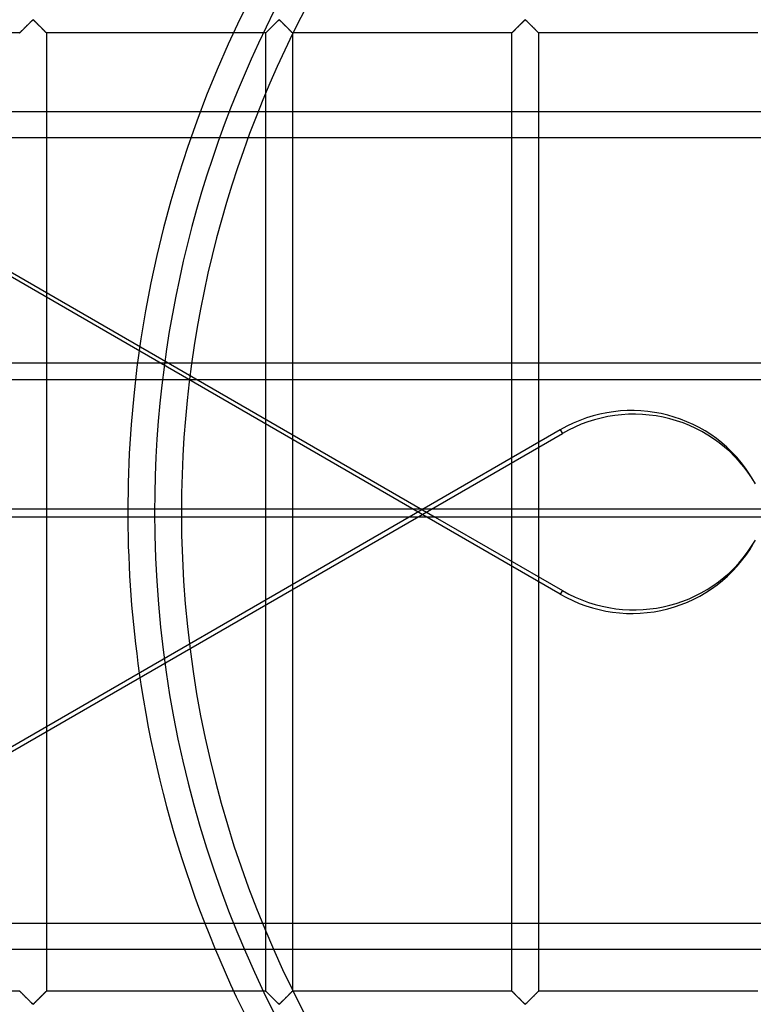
# Model space of a CAD drawing. Header units: millimetres. Extents: x -572 to 572, y -572 to 572.
# Tile 12 of 51: x -232 to -95, y -92 to 92. Entities that reach past the tile are written whole.
import ezdxf

# ---------------------------------------------------------------- set-up
doc = ezdxf.new("R2010")
doc.units = ezdxf.units.MM
doc.layers.add('MAIN-1', color=7, linetype='Continuous')
doc.layers.add('MAIN-2', color=7, linetype='Continuous')

msp = doc.modelspace()

# ---------------------------------------------------------------- linework, layer by layer
at = {"layer": 'MAIN-1'}
for p, q in [((527.5, 74.64), (-527.5, 74.64)), ((-527.5, 27.84), (527.5, 27.84)), ((527.5, -0.96), (-527.5, -0.96)), ((-159.49, -0.96), (-290.83, -76.79)), ((-227.19, -0.96), (-227.19, -40.05)), ((-131.26, -15.34), (-156.16, -0.96)), ((-154.6, -0.96), (-130.87, -14.66)), ((-130.87, -14.66), (-131.26, -15.34)), ((527.5, -76.79), (-527.5, -76.79))]:
    msp.add_line(p, q, dxfattribs=at)
msp.add_arc((0, 0), 212, 180.2596, 188.1469, dxfattribs=at)
for centre, major_axis, start_param, end_param in [((-117.79, 8.01), (22.95, -13.25), -1.570796, 0), ((-118.18, 7.33), (-22.95, 13.25), 1.570796, 3.141593)]:
    msp.add_ellipse(centre, major_axis=major_axis, ratio=0.987688, start_param=start_param, end_param=end_param, dxfattribs=at)
at = {"layer": 'MAIN-2'}
for p, q in [((-231.61, 89.95), (-231.53, 90.03)), ((-231.54, 90.02), (-231.6, 89.96)), ((-231.48, 90.08), (-231.54, 90.02)), ((-231.53, 90.03), (-231.44, 90.12)), ((-231.42, 90.14), (-231.48, 90.08)), ((-231.44, 90.12), (-231.36, 90.21)), ((-231.36, 90.2), (-231.42, 90.14)), ((-231.36, 90.21), (-231.27, 90.3)), ((-231.29, 90.27), (-231.36, 90.2)), ((-231.23, 90.33), (-231.29, 90.27)), ((-231.27, 90.3), (-231.17, 90.39)), ((-231.16, 90.4), (-231.23, 90.33)), ((-231.17, 90.39), (-231.08, 90.48)), ((-231.09, 90.47), (-231.16, 90.4)), ((-231.03, 90.53), (-231.09, 90.47)), ((-231.08, 90.48), (-230.98, 90.58)), ((-230.96, 90.6), (-231.03, 90.53)), ((-230.98, 90.58), (-230.88, 90.68)), ((-230.89, 90.67), (-230.96, 90.6)), ((-230.82, 90.74), (-230.89, 90.67)), ((-230.88, 90.68), (-230.79, 90.77)), ((-230.75, 90.81), (-230.82, 90.74)), ((-230.79, 90.77), (-230.69, 90.87)), ((-230.68, 90.88), (-230.75, 90.81)), ((-230.69, 90.87), (-230.6, 90.96)), ((-230.61, 90.95), (-230.68, 90.88)), ((-230.55, 91.01), (-230.61, 90.95)), ((-230.6, 90.96), (-230.5, 91.06)), ((-230.48, 91.08), (-230.55, 91.01)), ((-230.5, 91.06), (-230.41, 91.15)), ((-230.41, 91.15), (-230.48, 91.08)), ((-230.41, 91.15), (-230.32, 91.24)), ((-230.35, 91.21), (-230.41, 91.15)), ((-230.28, 91.28), (-230.35, 91.21)), ((-230.32, 91.24), (-230.23, 91.33)), ((-230.22, 91.34), (-230.28, 91.28)), ((-230.23, 91.33), (-230.14, 91.42)), ((-230.16, 91.4), (-230.22, 91.34)), ((-230.09, 91.46), (-230.16, 91.4)), ((-230.14, 91.42), (-230.05, 91.5)), ((-230.04, 91.52), (-230.09, 91.46)), ((-230.05, 91.5), (-229.97, 91.58)), ((-229.98, 91.58), (-230.04, 91.52)), ((-229.92, 91.63), (-229.98, 91.58)), ((-229.97, 91.58), (-229.9, 91.66)), ((-229.87, 91.68), (-229.92, 91.63)), ((-229.9, 91.66), (-229.82, 91.72)), ((-229.82, 91.73), (-229.87, 91.68)), ((-229.82, 91.72), (-229.74, 91.79)), ((-229.76, 91.77), (-229.82, 91.73)), ((-229.69, 91.8), (-229.76, 91.77)), ((-229.74, 91.79), (-229.63, 91.79)), ((-229.57, 91.74), (-229.69, 91.8)), ((-229.63, 91.79), (-229.55, 91.72)), ((-229.48, 91.66), (-229.57, 91.74)), ((-229.55, 91.72), (-229.48, 91.66)), ((-229.48, 91.66), (-229.4, 91.58)), ((-229.38, 91.56), (-229.48, 91.66)), ((-229.4, 91.58), (-229.32, 91.5)), ((-229.28, 91.46), (-229.38, 91.56)), ((-229.32, 91.5), (-229.24, 91.42)), ((-229.18, 91.36), (-229.28, 91.46)), ((-229.24, 91.42), (-229.15, 91.33)), ((-229.06, 91.25), (-229.18, 91.36)), ((-229.15, 91.33), (-229.06, 91.24)), ((-228.95, 91.13), (-229.06, 91.25)), ((-229.06, 91.24), (-228.97, 91.15)), ((-228.97, 91.15), (-228.87, 91.06)), ((-228.83, 91.02), (-228.95, 91.13)), ((-228.87, 91.06), (-228.78, 90.96)), ((-228.72, 90.9), (-228.83, 91.02)), ((-228.78, 90.96), (-228.68, 90.87)), ((-228.6, 90.78), (-228.72, 90.9)), ((-228.68, 90.87), (-228.59, 90.77)), ((-228.48, 90.66), (-228.6, 90.78)), ((-228.59, 90.77), (-228.49, 90.68)), ((-228.49, 90.68), (-228.39, 90.58)), ((-228.36, 90.54), (-228.48, 90.66)), ((-228.39, 90.58), (-228.3, 90.48)), ((-228.24, 90.42), (-228.36, 90.54)), ((-228.3, 90.48), (-228.2, 90.39)), ((-228.12, 90.31), (-228.24, 90.42)), ((-228.2, 90.39), (-228.11, 90.3)), ((-228.01, 90.2), (-228.12, 90.31)), ((-228.11, 90.3), (-228.02, 90.21)), ((-228.02, 90.21), (-227.93, 90.12)), ((-227.9, 90.09), (-228.01, 90.2)), ((-227.93, 90.12), (-227.85, 90.03)), ((-227.8, 89.98), (-227.9, 90.09)), ((-227.85, 90.03), (-227.76, 89.95)), ((-185.68, 89.95), (-185.59, 90.03)), ((-185.61, 90.02), (-185.67, 89.96)), ((-185.55, 90.08), (-185.61, 90.02)), ((-185.59, 90.03), (-185.51, 90.12)), ((-185.48, 90.14), (-185.55, 90.08)), ((-185.51, 90.12), (-185.42, 90.21)), ((-185.42, 90.2), (-185.48, 90.14)), ((-185.42, 90.21), (-185.33, 90.3)), ((-185.36, 90.27), (-185.42, 90.2)), ((-185.29, 90.33), (-185.36, 90.27)), ((-185.33, 90.3), (-185.23, 90.39)), ((-185.22, 90.4), (-185.29, 90.33)), ((-185.23, 90.39), (-185.14, 90.48)), ((-185.16, 90.47), (-185.22, 90.4)), ((-185.09, 90.53), (-185.16, 90.47)), ((-185.14, 90.48), (-185.04, 90.58)), ((-185.02, 90.6), (-185.09, 90.53)), ((-185.04, 90.58), (-184.95, 90.68)), ((-184.95, 90.67), (-185.02, 90.6)), ((-184.95, 90.68), (-184.85, 90.77)), ((-184.88, 90.74), (-184.95, 90.67)), ((-184.81, 90.81), (-184.88, 90.74)), ((-184.85, 90.77), (-184.75, 90.87)), ((-184.74, 90.88), (-184.81, 90.81)), ((-184.75, 90.87), (-184.66, 90.96)), ((-184.68, 90.95), (-184.74, 90.88)), ((-184.61, 91.01), (-184.68, 90.95)), ((-184.66, 90.96), (-184.56, 91.06)), ((-184.54, 91.08), (-184.61, 91.01)), ((-184.56, 91.06), (-184.47, 91.15)), ((-184.48, 91.15), (-184.54, 91.08)), ((-184.41, 91.21), (-184.48, 91.15)), ((-184.47, 91.15), (-184.38, 91.24)), ((-184.34, 91.28), (-184.41, 91.21)), ((-184.38, 91.24), (-184.29, 91.33)), ((-184.28, 91.34), (-184.34, 91.28)), ((-184.29, 91.33), (-184.2, 91.42)), ((-184.22, 91.4), (-184.28, 91.34)), ((-184.16, 91.46), (-184.22, 91.4)), ((-184.2, 91.42), (-184.12, 91.5)), ((-184.1, 91.52), (-184.16, 91.46)), ((-184.12, 91.5), (-184.04, 91.58)), ((-184.04, 91.58), (-184.1, 91.52)), ((-184.04, 91.58), (-183.96, 91.66)), ((-183.98, 91.63), (-184.04, 91.58)), ((-183.93, 91.68), (-183.98, 91.63)), ((-183.96, 91.66), (-183.88, 91.72)), ((-183.88, 91.73), (-183.93, 91.68)), ((-183.88, 91.72), (-183.81, 91.79)), ((-183.82, 91.77), (-183.88, 91.73)), ((-183.75, 91.8), (-183.82, 91.77)), ((-183.81, 91.79), (-183.69, 91.79)), ((-183.64, 91.74), (-183.75, 91.8)), ((-183.69, 91.79), (-183.62, 91.72)), ((-183.54, 91.66), (-183.64, 91.74)), ((-183.62, 91.72), (-183.54, 91.66)), ((-183.54, 91.66), (-183.46, 91.58)), ((-183.45, 91.56), (-183.54, 91.66)), ((-183.46, 91.58), (-183.38, 91.5)), ((-183.35, 91.46), (-183.45, 91.56)), ((-183.38, 91.5), (-183.3, 91.42)), ((-183.24, 91.36), (-183.35, 91.46)), ((-183.3, 91.42), (-183.21, 91.33)), ((-183.13, 91.25), (-183.24, 91.36)), ((-183.21, 91.33), (-183.12, 91.24)), ((-183.01, 91.13), (-183.13, 91.25)), ((-183.12, 91.24), (-183.03, 91.15)), ((-183.03, 91.15), (-182.94, 91.06)), ((-182.9, 91.02), (-183.01, 91.13)), ((-182.94, 91.06), (-182.84, 90.96)), ((-182.78, 90.9), (-182.9, 91.02)), ((-182.84, 90.96), (-182.75, 90.87)), ((-182.66, 90.78), (-182.78, 90.9)), ((-182.75, 90.87), (-182.65, 90.77)), ((-182.54, 90.66), (-182.66, 90.78)), ((-182.65, 90.77), (-182.55, 90.68)), ((-182.55, 90.68), (-182.46, 90.58)), ((-182.42, 90.54), (-182.54, 90.66)), ((-182.46, 90.58), (-182.36, 90.48)), ((-182.3, 90.42), (-182.42, 90.54)), ((-182.36, 90.48), (-182.27, 90.39)), ((-182.18, 90.31), (-182.3, 90.42)), ((-182.27, 90.39), (-182.17, 90.3)), ((-182.07, 90.2), (-182.18, 90.31)), ((-182.17, 90.3), (-182.08, 90.21)), ((-182.08, 90.21), (-181.99, 90.12)), ((-181.96, 90.09), (-182.07, 90.2)), ((-181.99, 90.12), (-181.91, 90.03)), ((-181.86, 89.98), (-181.96, 90.09)), ((-181.91, 90.03), (-181.82, 89.95)), ((-139.74, 89.95), (-139.65, 90.03)), ((-139.67, 90.02), (-139.73, 89.96)), ((-139.61, 90.08), (-139.67, 90.02)), ((-139.65, 90.03), (-139.57, 90.12)), ((-139.55, 90.14), (-139.61, 90.08)), ((-139.57, 90.12), (-139.48, 90.21)), ((-139.48, 90.2), (-139.55, 90.14)), ((-139.48, 90.21), (-139.39, 90.3)), ((-139.42, 90.27), (-139.48, 90.2)), ((-139.35, 90.33), (-139.42, 90.27)), ((-139.39, 90.3), (-139.3, 90.39)), ((-139.29, 90.4), (-139.35, 90.33)), ((-139.3, 90.39), (-139.2, 90.48)), ((-139.22, 90.47), (-139.29, 90.4)), ((-139.15, 90.53), (-139.22, 90.47)), ((-139.2, 90.48), (-139.11, 90.58)), ((-139.08, 90.6), (-139.15, 90.53)), ((-139.11, 90.58), (-139.01, 90.68)), ((-139.01, 90.67), (-139.08, 90.6)), ((-139.01, 90.68), (-138.91, 90.77)), ((-138.94, 90.74), (-139.01, 90.67)), ((-138.88, 90.81), (-138.94, 90.74)), ((-138.91, 90.77), (-138.82, 90.87)), ((-138.81, 90.88), (-138.88, 90.81)), ((-138.82, 90.87), (-138.72, 90.96)), ((-138.74, 90.95), (-138.81, 90.88)), ((-138.67, 91.01), (-138.74, 90.95)), ((-138.72, 90.96), (-138.63, 91.06)), ((-138.6, 91.08), (-138.67, 91.01)), ((-138.63, 91.06), (-138.53, 91.15)), ((-138.54, 91.15), (-138.6, 91.08)), ((-138.47, 91.21), (-138.54, 91.15)), ((-138.53, 91.15), (-138.44, 91.24)), ((-138.41, 91.28), (-138.47, 91.21)), ((-138.44, 91.24), (-138.35, 91.33)), ((-138.34, 91.34), (-138.41, 91.28)), ((-138.35, 91.33), (-138.26, 91.42)), ((-138.28, 91.4), (-138.34, 91.34)), ((-138.22, 91.46), (-138.28, 91.4)), ((-138.26, 91.42), (-138.18, 91.5)), ((-138.16, 91.52), (-138.22, 91.46)), ((-138.18, 91.5), (-138.1, 91.58)), ((-138.1, 91.58), (-138.16, 91.52)), ((-138.1, 91.58), (-138.02, 91.66)), ((-138.05, 91.63), (-138.1, 91.58)), ((-137.99, 91.68), (-138.05, 91.63)), ((-138.02, 91.66), (-137.95, 91.72)), ((-137.94, 91.73), (-137.99, 91.68)), ((-137.95, 91.72), (-137.87, 91.79)), ((-137.89, 91.77), (-137.94, 91.73)), ((-137.81, 91.8), (-137.89, 91.77)), ((-137.87, 91.79), (-137.76, 91.79)), ((-137.7, 91.74), (-137.81, 91.8)), ((-137.76, 91.79), (-137.68, 91.72)), ((-137.61, 91.66), (-137.7, 91.74)), ((-137.68, 91.72), (-137.6, 91.66)), ((-137.51, 91.56), (-137.61, 91.66)), ((-137.6, 91.66), (-137.53, 91.58)), ((-137.53, 91.58), (-137.45, 91.5)), ((-137.41, 91.46), (-137.51, 91.56)), ((-137.45, 91.5), (-137.36, 91.42)), ((-137.3, 91.36), (-137.41, 91.46)), ((-137.36, 91.42), (-137.27, 91.33)), ((-137.19, 91.25), (-137.3, 91.36)), ((-137.27, 91.33), (-137.18, 91.24)), ((-137.08, 91.13), (-137.19, 91.25)), ((-137.18, 91.24), (-137.09, 91.15)), ((-137.09, 91.15), (-137, 91.06)), ((-136.96, 91.02), (-137.08, 91.13)), ((-137, 91.06), (-136.9, 90.96)), ((-136.84, 90.9), (-136.96, 91.02)), ((-136.9, 90.96), (-136.81, 90.87)), ((-136.72, 90.78), (-136.84, 90.9)), ((-136.81, 90.87), (-136.71, 90.77)), ((-136.6, 90.66), (-136.72, 90.78)), ((-136.71, 90.77), (-136.62, 90.68)), ((-136.62, 90.68), (-136.52, 90.58)), ((-136.48, 90.54), (-136.6, 90.66)), ((-136.52, 90.58), (-136.42, 90.48)), ((-136.36, 90.42), (-136.48, 90.54)), ((-136.42, 90.48), (-136.33, 90.39)), ((-136.25, 90.31), (-136.36, 90.42)), ((-136.33, 90.39), (-136.23, 90.3)), ((-136.13, 90.2), (-136.25, 90.31)), ((-136.23, 90.3), (-136.14, 90.21)), ((-136.14, 90.21), (-136.06, 90.12)), ((-136.03, 90.09), (-136.13, 90.2)), ((-136.06, 90.12), (-135.97, 90.03)), ((-135.92, 89.98), (-136.03, 90.09)), ((-135.97, 90.03), (-135.89, 89.95)), ((-232.19, 89.38), (-273.13, 89.38)), ((-232.19, 89.38), (-232.18, 89.38)), ((-232.18, 89.38), (-232.19, 89.38)), ((-232.17, 89.4), (-232.18, 89.38)), ((-232.18, 89.38), (-232.17, 89.39)), ((-232.18, 89.38), (-232.18, 89.38)), ((-232.17, 89.39), (-232.15, 89.42)), ((-232.15, 89.41), (-232.17, 89.4)), ((-232.15, 89.42), (-232.12, 89.45)), ((-232.13, 89.43), (-232.15, 89.41)), ((-232.11, 89.46), (-232.13, 89.43)), ((-232.12, 89.45), (-232.08, 89.49)), ((-232.08, 89.48), (-232.11, 89.46)), ((-232.08, 89.49), (-232.03, 89.53)), ((-232.04, 89.52), (-232.08, 89.48)), ((-232.01, 89.55), (-232.04, 89.52)), ((-232.03, 89.53), (-231.97, 89.59)), ((-231.97, 89.59), (-232.01, 89.55)), ((-231.97, 89.59), (-231.91, 89.65)), ((-231.92, 89.64), (-231.97, 89.59)), ((-231.88, 89.69), (-231.92, 89.64)), ((-231.91, 89.65), (-231.85, 89.72)), ((-231.83, 89.74), (-231.88, 89.69)), ((-231.85, 89.72), (-231.77, 89.79)), ((-231.77, 89.79), (-231.83, 89.74)), ((-231.77, 89.79), (-231.69, 89.87)), ((-231.72, 89.84), (-231.77, 89.79)), ((-231.66, 89.9), (-231.72, 89.84)), ((-231.69, 89.87), (-231.61, 89.95)), ((-231.6, 89.96), (-231.66, 89.9)), ((-227.69, 89.88), (-227.8, 89.98)), ((-227.76, 89.95), (-227.68, 89.87)), ((-227.6, 89.78), (-227.69, 89.88)), ((-227.68, 89.87), (-227.6, 89.79)), ((-227.6, 89.79), (-227.53, 89.72)), ((-227.51, 89.69), (-227.6, 89.78)), ((-227.53, 89.72), (-227.46, 89.65)), ((-227.43, 89.61), (-227.51, 89.69)), ((-227.46, 89.65), (-227.4, 89.59)), ((-227.36, 89.54), (-227.43, 89.61)), ((-227.4, 89.59), (-227.35, 89.53)), ((-227.3, 89.48), (-227.36, 89.54)), ((-227.35, 89.53), (-227.3, 89.49)), ((-227.3, 89.49), (-227.26, 89.45)), ((-227.25, 89.44), (-227.3, 89.48)), ((-227.26, 89.45), (-227.23, 89.42)), ((-227.22, 89.4), (-227.25, 89.44)), ((-227.23, 89.42), (-227.21, 89.39)), ((-227.2, 89.38), (-227.22, 89.4)), ((-227.21, 89.39), (-227.19, 89.38)), ((-227.19, 89.38), (-227.2, 89.38)), ((-227.19, 89.38), (-227.19, -0.96)), ((-227.19, 89.38), (-227.19, 89.38)), ((-186.25, 89.38), (-227.19, 89.38)), ((-186.25, 89.38), (-186.24, 89.38)), ((-186.25, -89.38), (-186.25, 89.38)), ((-186.24, 89.38), (-186.25, 89.38)), ((-186.25, 89.38), (-186.25, 89.38)), ((-186.23, 89.4), (-186.24, 89.38)), ((-186.24, 89.38), (-186.23, 89.39)), ((-186.23, 89.39), (-186.21, 89.42)), ((-186.21, 89.41), (-186.23, 89.4)), ((-186.21, 89.42), (-186.18, 89.45)), ((-186.19, 89.43), (-186.21, 89.41)), ((-186.17, 89.46), (-186.19, 89.43)), ((-186.18, 89.45), (-186.14, 89.49)), ((-186.14, 89.48), (-186.17, 89.46)), ((-186.14, 89.49), (-186.09, 89.53)), ((-186.11, 89.52), (-186.14, 89.48)), ((-186.07, 89.55), (-186.11, 89.52)), ((-186.09, 89.53), (-186.04, 89.59)), ((-186.03, 89.59), (-186.07, 89.55)), ((-186.04, 89.59), (-185.98, 89.65)), ((-185.99, 89.64), (-186.03, 89.59)), ((-185.94, 89.69), (-185.99, 89.64)), ((-185.98, 89.65), (-185.91, 89.72)), ((-185.89, 89.74), (-185.94, 89.69)), ((-185.91, 89.72), (-185.83, 89.79)), ((-185.84, 89.79), (-185.89, 89.74)), ((-185.78, 89.84), (-185.84, 89.79)), ((-185.83, 89.79), (-185.76, 89.87)), ((-185.72, 89.9), (-185.78, 89.84)), ((-185.76, 89.87), (-185.68, 89.95)), ((-185.67, 89.96), (-185.72, 89.9)), ((-181.76, 89.88), (-181.86, 89.98)), ((-181.82, 89.95), (-181.74, 89.87)), ((-181.66, 89.78), (-181.76, 89.88)), ((-181.74, 89.87), (-181.67, 89.79)), ((-181.67, 89.79), (-181.59, 89.72)), ((-181.57, 89.69), (-181.66, 89.78)), ((-181.59, 89.72), (-181.52, 89.65)), ((-181.49, 89.61), (-181.57, 89.69)), ((-181.52, 89.65), (-181.46, 89.59)), ((-181.42, 89.54), (-181.49, 89.61)), ((-181.46, 89.59), (-181.41, 89.53)), ((-181.36, 89.48), (-181.42, 89.54)), ((-181.41, 89.53), (-181.36, 89.49)), ((-181.36, 89.49), (-181.32, 89.45)), ((-181.31, 89.44), (-181.36, 89.48)), ((-181.32, 89.45), (-181.29, 89.42)), ((-181.28, 89.4), (-181.31, 89.44)), ((-181.29, 89.42), (-181.27, 89.39)), ((-181.26, 89.38), (-181.28, 89.4)), ((-181.27, 89.39), (-181.26, 89.38)), ((-181.26, 89.38), (-181.25, 89.38)), ((-181.25, 89.38), (-181.26, 89.38)), ((-181.25, 89.38), (-181.25, -89.38)), ((-140.31, 89.38), (-181.25, 89.38)), ((-140.31, 89.38), (-140.29, 89.39)), ((-140.31, 89.38), (-140.31, 89.38)), ((-140.31, -89.38), (-140.31, 89.38)), ((-140.3, 89.38), (-140.31, 89.38)), ((-140.31, 89.38), (-140.31, 89.38)), ((-140.29, 89.4), (-140.3, 89.38)), ((-140.29, 89.39), (-140.27, 89.42)), ((-140.28, 89.41), (-140.29, 89.4)), ((-140.25, 89.43), (-140.28, 89.41)), ((-140.27, 89.42), (-140.24, 89.45)), ((-140.23, 89.46), (-140.25, 89.43)), ((-140.24, 89.45), (-140.2, 89.49)), ((-140.2, 89.48), (-140.23, 89.46)), ((-140.2, 89.49), (-140.15, 89.53)), ((-140.17, 89.52), (-140.2, 89.48)), ((-140.13, 89.55), (-140.17, 89.52)), ((-140.15, 89.53), (-140.1, 89.59)), ((-140.09, 89.59), (-140.13, 89.55)), ((-140.1, 89.59), (-140.04, 89.65)), ((-140.05, 89.64), (-140.09, 89.59)), ((-140, 89.69), (-140.05, 89.64)), ((-140.04, 89.65), (-139.97, 89.72)), ((-139.95, 89.74), (-140, 89.69)), ((-139.97, 89.72), (-139.9, 89.79)), ((-139.9, 89.79), (-139.95, 89.74)), ((-139.9, 89.79), (-139.82, 89.87)), ((-139.84, 89.84), (-139.9, 89.79)), ((-139.79, 89.9), (-139.84, 89.84)), ((-139.82, 89.87), (-139.74, 89.95)), ((-139.73, 89.96), (-139.79, 89.9)), ((-135.82, 89.88), (-135.92, 89.98)), ((-135.89, 89.95), (-135.81, 89.87)), ((-135.72, 89.78), (-135.82, 89.88)), ((-135.81, 89.87), (-135.73, 89.79)), ((-135.73, 89.79), (-135.65, 89.72)), ((-135.63, 89.69), (-135.72, 89.78)), ((-135.65, 89.72), (-135.59, 89.65)), ((-135.55, 89.61), (-135.63, 89.69)), ((-135.59, 89.65), (-135.53, 89.59)), ((-135.48, 89.54), (-135.55, 89.61)), ((-135.53, 89.59), (-135.47, 89.53)), ((-135.42, 89.48), (-135.48, 89.54)), ((-135.47, 89.53), (-135.42, 89.49)), ((-135.42, 89.49), (-135.38, 89.45)), ((-135.38, 89.44), (-135.42, 89.48)), ((-135.38, 89.45), (-135.35, 89.42)), ((-135.34, 89.4), (-135.38, 89.44)), ((-135.35, 89.42), (-135.33, 89.39)), ((-135.32, 89.38), (-135.34, 89.4)), ((-135.33, 89.39), (-135.32, 89.38)), ((-135.32, 89.38), (-135.31, 89.38)), ((-135.31, 89.38), (-135.32, 89.38)), ((-135.31, 89.38), (-135.31, -89.38)), ((-94.37, 89.38), (-135.31, 89.38)), ((-156.16, -0.96), (-287.1, 74.64)), ((-285.54, 74.64), (-154.6, -0.96)), ((-527.5, 69.88), (527.5, 69.88)), ((527.5, 24.63), (-527.5, 24.63)), ((-131.26, 15.34), (-159.49, -0.96)), ((-131.26, 15.34), (-130.87, 14.66)), ((-488.49, -191.81), (-130.87, 14.66)), ((-527.5, 0.58), (527.5, 0.58)), ((-212, 0), (-212, 0)), ((-212, 0), (-212, 0)), ((-207, 0), (-207, 0)), ((-202, 0), (-202, 0)), ((-227.19, -40.05), (-227.19, -89.38)), ((-527.5, -81.55), (527.5, -81.55)), ((-232.19, -89.38), (-273.13, -89.38)), ((-232.18, -89.38), (-232.19, -89.38)), ((-232.19, -89.38), (-232.18, -89.38)), ((-232.17, -89.39), (-232.18, -89.38)), ((-232.18, -89.38), (-232.16, -89.4)), ((-232.15, -89.42), (-232.17, -89.39)), ((-232.16, -89.4), (-232.12, -89.44)), ((-232.12, -89.45), (-232.15, -89.42)), ((-232.12, -89.44), (-232.08, -89.48)), ((-232.08, -89.49), (-232.12, -89.45)), ((-232.08, -89.48), (-232.02, -89.54)), ((-232.03, -89.53), (-232.08, -89.49)), ((-231.97, -89.59), (-232.03, -89.53)), ((-232.02, -89.54), (-231.95, -89.61)), ((-231.91, -89.65), (-231.97, -89.59)), ((-231.95, -89.61), (-231.87, -89.69)), ((-231.85, -89.72), (-231.91, -89.65)), ((-231.87, -89.69), (-231.78, -89.78)), ((-231.77, -89.79), (-231.85, -89.72)), ((-231.78, -89.78), (-231.68, -89.88)), ((-231.69, -89.87), (-231.77, -89.79)), ((-231.61, -89.95), (-231.69, -89.87)), ((-231.68, -89.88), (-231.58, -89.98)), ((-231.53, -90.03), (-231.61, -89.95)), ((-231.58, -89.98), (-231.47, -90.09)), ((-227.76, -89.95), (-227.85, -90.03)), ((-227.83, -90.02), (-227.77, -89.96)), ((-227.77, -89.96), (-227.71, -89.9)), ((-227.68, -89.87), (-227.76, -89.95)), ((-227.71, -89.9), (-227.66, -89.84)), ((-227.6, -89.79), (-227.68, -89.87)), ((-227.66, -89.84), (-227.6, -89.79)), ((-227.53, -89.72), (-227.6, -89.79)), ((-227.6, -89.79), (-227.55, -89.74)), ((-227.55, -89.74), (-227.5, -89.69)), ((-227.46, -89.65), (-227.53, -89.72)), ((-227.5, -89.69), (-227.45, -89.64)), ((-227.4, -89.59), (-227.46, -89.65)), ((-227.45, -89.64), (-227.41, -89.59)), ((-227.41, -89.59), (-227.37, -89.55)), ((-227.35, -89.53), (-227.4, -89.59)), ((-227.37, -89.55), (-227.33, -89.52)), ((-227.3, -89.49), (-227.35, -89.53)), ((-227.33, -89.52), (-227.3, -89.48)), ((-227.26, -89.45), (-227.3, -89.49)), ((-227.3, -89.48), (-227.27, -89.46)), ((-227.27, -89.46), (-227.25, -89.43)), ((-227.23, -89.42), (-227.26, -89.45)), ((-227.25, -89.43), (-227.22, -89.41)), ((-227.21, -89.39), (-227.23, -89.42)), ((-227.22, -89.41), (-227.21, -89.4)), ((-227.19, -89.38), (-227.21, -89.39)), ((-227.21, -89.4), (-227.2, -89.38)), ((-227.2, -89.38), (-227.19, -89.38)), ((-227.19, -89.38), (-227.19, -89.38)), ((-227.19, -89.38), (-227.19, -89.38)), ((-186.25, -89.38), (-227.19, -89.38)), ((-186.24, -89.38), (-186.25, -89.38)), ((-186.25, -89.38), (-186.24, -89.38)), ((-186.23, -89.39), (-186.24, -89.38)), ((-186.24, -89.38), (-186.22, -89.4)), ((-186.21, -89.42), (-186.23, -89.39)), ((-186.22, -89.4), (-186.19, -89.44)), ((-186.18, -89.45), (-186.21, -89.42)), ((-186.19, -89.44), (-186.14, -89.48)), ((-186.14, -89.49), (-186.18, -89.45)), ((-186.14, -89.48), (-186.08, -89.54)), ((-186.09, -89.53), (-186.14, -89.49)), ((-186.04, -89.59), (-186.09, -89.53)), ((-186.08, -89.54), (-186.01, -89.61)), ((-185.98, -89.65), (-186.04, -89.59)), ((-186.01, -89.61), (-185.93, -89.69)), ((-185.91, -89.72), (-185.98, -89.65)), ((-185.93, -89.69), (-185.84, -89.78)), ((-185.83, -89.79), (-185.91, -89.72)), ((-185.84, -89.78), (-185.74, -89.88)), ((-185.76, -89.87), (-185.83, -89.79)), ((-185.68, -89.95), (-185.76, -89.87)), ((-185.74, -89.88), (-185.64, -89.98)), ((-185.59, -90.03), (-185.68, -89.95)), ((-185.64, -89.98), (-185.54, -90.09)), ((-181.82, -89.95), (-181.91, -90.03)), ((-181.89, -90.02), (-181.83, -89.96)), ((-181.83, -89.96), (-181.78, -89.9)), ((-181.74, -89.87), (-181.82, -89.95)), ((-181.78, -89.9), (-181.72, -89.84)), ((-181.67, -89.79), (-181.74, -89.87)), ((-181.72, -89.84), (-181.66, -89.79)), ((-181.59, -89.72), (-181.67, -89.79)), ((-181.66, -89.79), (-181.61, -89.74)), ((-181.61, -89.74), (-181.56, -89.69)), ((-181.52, -89.65), (-181.59, -89.72)), ((-181.56, -89.69), (-181.51, -89.64)), ((-181.46, -89.59), (-181.52, -89.65)), ((-181.51, -89.64), (-181.47, -89.59)), ((-181.47, -89.59), (-181.43, -89.55)), ((-181.41, -89.53), (-181.46, -89.59)), ((-181.43, -89.55), (-181.39, -89.52)), ((-181.36, -89.49), (-181.41, -89.53)), ((-181.39, -89.52), (-181.36, -89.48)), ((-181.32, -89.45), (-181.36, -89.49)), ((-181.36, -89.48), (-181.33, -89.46)), ((-181.33, -89.46), (-181.31, -89.43)), ((-181.29, -89.42), (-181.32, -89.45)), ((-181.31, -89.43), (-181.29, -89.41)), ((-181.27, -89.39), (-181.29, -89.42)), ((-181.29, -89.41), (-181.27, -89.4)), ((-181.26, -89.38), (-181.27, -89.39)), ((-181.27, -89.4), (-181.26, -89.38)), ((-181.25, -89.38), (-181.26, -89.38)), ((-181.26, -89.38), (-181.25, -89.38)), ((-181.25, -89.38), (-181.25, -89.38)), ((-140.31, -89.38), (-181.25, -89.38)), ((-140.29, -89.39), (-140.31, -89.38)), ((-140.31, -89.38), (-140.31, -89.38)), ((-140.31, -89.38), (-140.3, -89.38)), ((-140.3, -89.38), (-140.28, -89.4)), ((-140.27, -89.42), (-140.29, -89.39)), ((-140.28, -89.4), (-140.25, -89.44)), ((-140.24, -89.45), (-140.27, -89.42)), ((-140.25, -89.44), (-140.2, -89.48)), ((-140.2, -89.49), (-140.24, -89.45)), ((-140.2, -89.48), (-140.14, -89.54)), ((-140.15, -89.53), (-140.2, -89.49)), ((-140.1, -89.59), (-140.15, -89.53)), ((-140.14, -89.54), (-140.07, -89.61)), ((-140.04, -89.65), (-140.1, -89.59)), ((-140.07, -89.61), (-139.99, -89.69)), ((-139.97, -89.72), (-140.04, -89.65)), ((-139.99, -89.69), (-139.9, -89.78)), ((-139.9, -89.79), (-139.97, -89.72)), ((-139.9, -89.78), (-139.81, -89.88)), ((-139.82, -89.87), (-139.9, -89.79)), ((-139.74, -89.95), (-139.82, -89.87)), ((-139.81, -89.88), (-139.7, -89.98)), ((-139.65, -90.03), (-139.74, -89.95)), ((-139.7, -89.98), (-139.6, -90.09)), ((-135.89, -89.95), (-135.97, -90.03)), ((-135.96, -90.02), (-135.9, -89.96)), ((-135.9, -89.96), (-135.84, -89.9)), ((-135.81, -89.87), (-135.89, -89.95)), ((-135.84, -89.9), (-135.78, -89.84)), ((-135.73, -89.79), (-135.81, -89.87)), ((-135.78, -89.84), (-135.73, -89.79)), ((-135.65, -89.72), (-135.73, -89.79)), ((-135.73, -89.79), (-135.67, -89.74)), ((-135.67, -89.74), (-135.62, -89.69)), ((-135.59, -89.65), (-135.65, -89.72)), ((-135.62, -89.69), (-135.58, -89.64)), ((-135.53, -89.59), (-135.59, -89.65)), ((-135.58, -89.64), (-135.53, -89.59)), ((-135.47, -89.53), (-135.53, -89.59)), ((-135.53, -89.59), (-135.49, -89.55)), ((-135.49, -89.55), (-135.46, -89.52)), ((-135.42, -89.49), (-135.47, -89.53)), ((-135.46, -89.52), (-135.42, -89.48)), ((-135.38, -89.45), (-135.42, -89.49)), ((-135.42, -89.48), (-135.39, -89.46)), ((-135.39, -89.46), (-135.37, -89.43)), ((-135.35, -89.42), (-135.38, -89.45)), ((-135.37, -89.43), (-135.35, -89.41)), ((-135.33, -89.39), (-135.35, -89.42)), ((-135.35, -89.41), (-135.33, -89.4)), ((-135.32, -89.38), (-135.33, -89.39)), ((-135.33, -89.4), (-135.32, -89.38)), ((-135.31, -89.38), (-135.32, -89.38)), ((-135.32, -89.38), (-135.32, -89.38)), ((-135.32, -89.38), (-135.31, -89.38)), ((-94.37, -89.38), (-135.31, -89.38)), ((-231.44, -90.12), (-231.53, -90.03)), ((-231.47, -90.09), (-231.37, -90.2)), ((-231.36, -90.21), (-231.44, -90.12)), ((-231.37, -90.2), (-231.25, -90.31)), ((-231.27, -90.3), (-231.36, -90.21)), ((-231.17, -90.39), (-231.27, -90.3)), ((-231.25, -90.31), (-231.14, -90.42)), ((-231.08, -90.48), (-231.17, -90.39)), ((-231.14, -90.42), (-231.02, -90.54)), ((-230.98, -90.58), (-231.08, -90.48)), ((-231.02, -90.54), (-230.9, -90.66)), ((-230.88, -90.68), (-230.98, -90.58)), ((-230.9, -90.66), (-230.78, -90.78)), ((-230.79, -90.77), (-230.88, -90.68)), ((-230.69, -90.87), (-230.79, -90.77)), ((-230.78, -90.78), (-230.66, -90.9)), ((-230.6, -90.96), (-230.69, -90.87)), ((-230.66, -90.9), (-230.54, -91.02)), ((-230.5, -91.06), (-230.6, -90.96)), ((-230.54, -91.02), (-230.42, -91.13)), ((-230.41, -91.15), (-230.5, -91.06)), ((-230.42, -91.13), (-230.31, -91.25)), ((-230.32, -91.24), (-230.41, -91.15)), ((-230.23, -91.33), (-230.32, -91.24)), ((-230.31, -91.25), (-230.2, -91.36)), ((-230.14, -91.42), (-230.23, -91.33)), ((-230.2, -91.36), (-230.09, -91.46)), ((-230.05, -91.5), (-230.14, -91.42)), ((-230.09, -91.46), (-229.99, -91.56)), ((-229.97, -91.58), (-230.05, -91.5)), ((-229.99, -91.56), (-229.89, -91.66)), ((-229.9, -91.66), (-229.97, -91.58)), ((-229.82, -91.72), (-229.9, -91.66)), ((-229.89, -91.66), (-229.8, -91.74)), ((-229.74, -91.79), (-229.82, -91.72)), ((-229.8, -91.74), (-229.69, -91.8)), ((-229.63, -91.79), (-229.74, -91.79)), ((-229.69, -91.8), (-229.61, -91.77)), ((-229.55, -91.72), (-229.63, -91.79)), ((-229.61, -91.77), (-229.56, -91.73)), ((-229.56, -91.73), (-229.51, -91.68)), ((-229.48, -91.66), (-229.55, -91.72)), ((-229.51, -91.68), (-229.45, -91.63)), ((-229.4, -91.58), (-229.48, -91.66)), ((-229.45, -91.63), (-229.4, -91.58)), ((-229.32, -91.5), (-229.4, -91.58)), ((-229.4, -91.58), (-229.34, -91.52)), ((-229.34, -91.52), (-229.28, -91.46)), ((-229.24, -91.42), (-229.32, -91.5)), ((-229.28, -91.46), (-229.22, -91.4)), ((-229.15, -91.33), (-229.24, -91.42)), ((-229.22, -91.4), (-229.16, -91.34)), ((-229.16, -91.34), (-229.09, -91.28)), ((-229.06, -91.24), (-229.15, -91.33)), ((-229.09, -91.28), (-229.03, -91.21)), ((-228.97, -91.15), (-229.06, -91.24)), ((-229.03, -91.21), (-228.96, -91.15)), ((-228.87, -91.06), (-228.97, -91.15)), ((-228.96, -91.15), (-228.9, -91.08)), ((-228.9, -91.08), (-228.83, -91.01)), ((-228.78, -90.96), (-228.87, -91.06)), ((-228.83, -91.01), (-228.76, -90.95)), ((-228.68, -90.87), (-228.78, -90.96)), ((-228.76, -90.95), (-228.69, -90.88)), ((-228.69, -90.88), (-228.62, -90.81)), ((-228.59, -90.77), (-228.68, -90.87)), ((-228.62, -90.81), (-228.56, -90.74)), ((-228.49, -90.68), (-228.59, -90.77)), ((-228.56, -90.74), (-228.49, -90.67)), ((-228.39, -90.58), (-228.49, -90.68)), ((-228.49, -90.67), (-228.42, -90.6)), ((-228.42, -90.6), (-228.35, -90.53)), ((-228.3, -90.48), (-228.39, -90.58)), ((-228.35, -90.53), (-228.28, -90.47)), ((-228.2, -90.39), (-228.3, -90.48)), ((-228.28, -90.47), (-228.21, -90.4)), ((-228.21, -90.4), (-228.15, -90.33)), ((-228.11, -90.3), (-228.2, -90.39)), ((-228.15, -90.33), (-228.08, -90.27)), ((-228.02, -90.21), (-228.11, -90.3)), ((-228.08, -90.27), (-228.02, -90.2)), ((-227.93, -90.12), (-228.02, -90.21)), ((-228.02, -90.2), (-227.95, -90.14)), ((-227.95, -90.14), (-227.89, -90.08)), ((-227.85, -90.03), (-227.93, -90.12)), ((-227.89, -90.08), (-227.83, -90.02)), ((-185.51, -90.12), (-185.59, -90.03)), ((-185.54, -90.09), (-185.43, -90.2)), ((-185.42, -90.21), (-185.51, -90.12)), ((-185.43, -90.2), (-185.32, -90.31)), ((-185.33, -90.3), (-185.42, -90.21)), ((-185.23, -90.39), (-185.33, -90.3)), ((-185.32, -90.31), (-185.2, -90.42)), ((-185.14, -90.48), (-185.23, -90.39)), ((-185.2, -90.42), (-185.08, -90.54)), ((-185.04, -90.58), (-185.14, -90.48)), ((-185.08, -90.54), (-184.96, -90.66)), ((-184.95, -90.68), (-185.04, -90.58)), ((-184.96, -90.66), (-184.84, -90.78)), ((-184.85, -90.77), (-184.95, -90.68)), ((-184.75, -90.87), (-184.85, -90.77)), ((-184.84, -90.78), (-184.72, -90.9)), ((-184.66, -90.96), (-184.75, -90.87)), ((-184.72, -90.9), (-184.6, -91.02)), ((-184.56, -91.06), (-184.66, -90.96)), ((-184.6, -91.02), (-184.49, -91.13)), ((-184.47, -91.15), (-184.56, -91.06)), ((-184.49, -91.13), (-184.37, -91.25)), ((-184.38, -91.24), (-184.47, -91.15)), ((-184.29, -91.33), (-184.38, -91.24)), ((-184.37, -91.25), (-184.26, -91.36)), ((-184.2, -91.42), (-184.29, -91.33)), ((-184.26, -91.36), (-184.15, -91.46)), ((-184.12, -91.5), (-184.2, -91.42)), ((-184.15, -91.46), (-184.05, -91.56)), ((-184.04, -91.58), (-184.12, -91.5)), ((-184.05, -91.56), (-183.96, -91.66)), ((-183.96, -91.66), (-184.04, -91.58)), ((-183.88, -91.72), (-183.96, -91.66)), ((-183.96, -91.66), (-183.86, -91.74)), ((-183.81, -91.79), (-183.88, -91.72)), ((-183.86, -91.74), (-183.75, -91.8)), ((-183.69, -91.79), (-183.81, -91.79)), ((-183.75, -91.8), (-183.68, -91.77)), ((-183.62, -91.72), (-183.69, -91.79)), ((-183.68, -91.77), (-183.62, -91.73)), ((-183.54, -91.66), (-183.62, -91.72)), ((-183.62, -91.73), (-183.57, -91.68)), ((-183.57, -91.68), (-183.52, -91.63)), ((-183.46, -91.58), (-183.54, -91.66)), ((-183.52, -91.63), (-183.46, -91.58)), ((-183.38, -91.5), (-183.46, -91.58)), ((-183.46, -91.58), (-183.4, -91.52)), ((-183.4, -91.52), (-183.34, -91.46)), ((-183.3, -91.42), (-183.38, -91.5)), ((-183.34, -91.46), (-183.28, -91.4)), ((-183.21, -91.33), (-183.3, -91.42)), ((-183.28, -91.4), (-183.22, -91.34)), ((-183.22, -91.34), (-183.16, -91.28)), ((-183.12, -91.24), (-183.21, -91.33)), ((-183.16, -91.28), (-183.09, -91.21)), ((-183.03, -91.15), (-183.12, -91.24)), ((-183.09, -91.21), (-183.02, -91.15)), ((-182.94, -91.06), (-183.03, -91.15)), ((-183.02, -91.15), (-182.96, -91.08)), ((-182.96, -91.08), (-182.89, -91.01)), ((-182.84, -90.96), (-182.94, -91.06)), ((-182.89, -91.01), (-182.82, -90.95)), ((-182.75, -90.87), (-182.84, -90.96)), ((-182.82, -90.95), (-182.76, -90.88)), ((-182.76, -90.88), (-182.69, -90.81)), ((-182.65, -90.77), (-182.75, -90.87)), ((-182.69, -90.81), (-182.62, -90.74)), ((-182.55, -90.68), (-182.65, -90.77)), ((-182.62, -90.74), (-182.55, -90.67)), ((-182.46, -90.58), (-182.55, -90.68)), ((-182.55, -90.67), (-182.48, -90.6)), ((-182.48, -90.6), (-182.41, -90.53)), ((-182.36, -90.48), (-182.46, -90.58)), ((-182.41, -90.53), (-182.34, -90.47)), ((-182.27, -90.39), (-182.36, -90.48)), ((-182.34, -90.47), (-182.28, -90.4)), ((-182.28, -90.4), (-182.21, -90.33)), ((-182.17, -90.3), (-182.27, -90.39)), ((-182.21, -90.33), (-182.14, -90.27)), ((-182.08, -90.21), (-182.17, -90.3)), ((-182.14, -90.27), (-182.08, -90.2)), ((-181.99, -90.12), (-182.08, -90.21)), ((-182.08, -90.2), (-182.02, -90.14)), ((-182.02, -90.14), (-181.95, -90.08)), ((-181.91, -90.03), (-181.99, -90.12)), ((-181.95, -90.08), (-181.89, -90.02)), ((-139.57, -90.12), (-139.65, -90.03)), ((-139.6, -90.09), (-139.49, -90.2)), ((-139.48, -90.21), (-139.57, -90.12)), ((-139.49, -90.2), (-139.38, -90.31)), ((-139.39, -90.3), (-139.48, -90.21)), ((-139.3, -90.39), (-139.39, -90.3)), ((-139.38, -90.31), (-139.26, -90.42)), ((-139.2, -90.48), (-139.3, -90.39)), ((-139.26, -90.42), (-139.14, -90.54)), ((-139.11, -90.58), (-139.2, -90.48)), ((-139.14, -90.54), (-139.02, -90.66)), ((-139.01, -90.68), (-139.11, -90.58)), ((-139.02, -90.66), (-138.9, -90.78)), ((-138.91, -90.77), (-139.01, -90.68)), ((-138.82, -90.87), (-138.91, -90.77)), ((-138.9, -90.78), (-138.78, -90.9)), ((-138.72, -90.96), (-138.82, -90.87)), ((-138.78, -90.9), (-138.67, -91.02)), ((-138.63, -91.06), (-138.72, -90.96)), ((-138.67, -91.02), (-138.55, -91.13)), ((-138.53, -91.15), (-138.63, -91.06)), ((-138.55, -91.13), (-138.44, -91.25)), ((-138.44, -91.24), (-138.53, -91.15)), ((-138.35, -91.33), (-138.44, -91.24)), ((-138.44, -91.25), (-138.32, -91.36)), ((-138.26, -91.42), (-138.35, -91.33)), ((-138.32, -91.36), (-138.22, -91.46)), ((-138.18, -91.5), (-138.26, -91.42)), ((-138.22, -91.46), (-138.12, -91.56)), ((-138.1, -91.58), (-138.18, -91.5)), ((-138.12, -91.56), (-138.02, -91.66)), ((-138.02, -91.66), (-138.1, -91.58)), ((-137.95, -91.72), (-138.02, -91.66)), ((-138.02, -91.66), (-137.93, -91.74)), ((-137.87, -91.79), (-137.95, -91.72)), ((-137.93, -91.74), (-137.81, -91.8)), ((-137.76, -91.79), (-137.87, -91.79)), ((-137.81, -91.8), (-137.74, -91.77)), ((-137.68, -91.72), (-137.76, -91.79)), ((-137.74, -91.77), (-137.68, -91.73)), ((-137.6, -91.66), (-137.68, -91.72)), ((-137.68, -91.73), (-137.63, -91.68)), ((-137.63, -91.68), (-137.58, -91.63)), ((-137.53, -91.58), (-137.6, -91.66)), ((-137.58, -91.63), (-137.52, -91.58)), ((-137.45, -91.5), (-137.53, -91.58)), ((-137.52, -91.58), (-137.46, -91.52)), ((-137.46, -91.52), (-137.41, -91.46)), ((-137.36, -91.42), (-137.45, -91.5)), ((-137.41, -91.46), (-137.34, -91.4)), ((-137.27, -91.33), (-137.36, -91.42)), ((-137.34, -91.4), (-137.28, -91.34)), ((-137.28, -91.34), (-137.22, -91.28)), ((-137.18, -91.24), (-137.27, -91.33)), ((-137.22, -91.28), (-137.15, -91.21)), ((-137.09, -91.15), (-137.18, -91.24)), ((-137.15, -91.21), (-137.09, -91.15)), ((-137, -91.06), (-137.09, -91.15)), ((-137.09, -91.15), (-137.02, -91.08)), ((-137.02, -91.08), (-136.95, -91.01)), ((-136.9, -90.96), (-137, -91.06)), ((-136.95, -91.01), (-136.89, -90.95)), ((-136.81, -90.87), (-136.9, -90.96)), ((-136.89, -90.95), (-136.82, -90.88)), ((-136.82, -90.88), (-136.75, -90.81)), ((-136.71, -90.77), (-136.81, -90.87)), ((-136.75, -90.81), (-136.68, -90.74)), ((-136.62, -90.68), (-136.71, -90.77)), ((-136.68, -90.74), (-136.61, -90.67)), ((-136.52, -90.58), (-136.62, -90.68)), ((-136.61, -90.67), (-136.54, -90.6)), ((-136.54, -90.6), (-136.47, -90.53)), ((-136.42, -90.48), (-136.52, -90.58)), ((-136.47, -90.53), (-136.41, -90.47)), ((-136.33, -90.39), (-136.42, -90.48)), ((-136.41, -90.47), (-136.34, -90.4)), ((-136.34, -90.4), (-136.27, -90.33)), ((-136.23, -90.3), (-136.33, -90.39)), ((-136.27, -90.33), (-136.21, -90.27)), ((-136.14, -90.21), (-136.23, -90.3)), ((-136.21, -90.27), (-136.14, -90.2)), ((-136.06, -90.12), (-136.14, -90.21)), ((-136.14, -90.2), (-136.08, -90.14)), ((-136.08, -90.14), (-136.02, -90.08)), ((-135.97, -90.03), (-136.06, -90.12)), ((-136.02, -90.08), (-135.96, -90.02))]:
    msp.add_line(p, q, dxfattribs=at)
for radius, start, end in [(212, 0, 180), (202, 118.0029, 180), (207, 120.8538, 180), (207, 180, 328.2507), (212, 180, 180.2596), (202, 180, 331.1016), (212, 188.1469, 231.8531)]:
    msp.add_arc((0, 0), radius, start, end, dxfattribs=at)
for centre, major_axis, start_param, end_param in [((-118.18, -7.33), (22.95, 13.25), 0, 1.570796), ((-117.79, -8.01), (-22.95, -13.25), -3.141593, -1.570796)]:
    msp.add_ellipse(centre, major_axis=major_axis, ratio=0.987688, start_param=start_param, end_param=end_param, dxfattribs=at)

doc.saveas('drawing.dxf')
